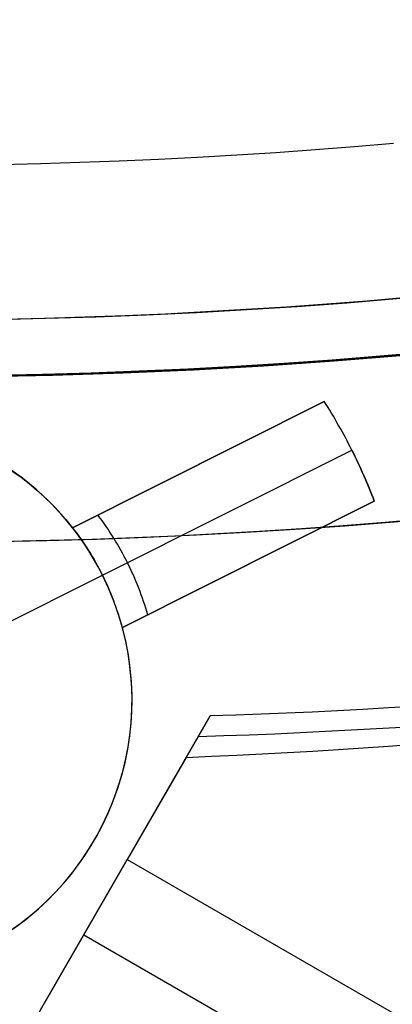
# Model space of a CAD drawing. Extents: x 19499 to 20475, y -6718 to -5871.
# Tile 12 of 60: x 19988.08 to 19991.42, y -6459.15 to -6450.33. Entities that reach past the tile are written whole.
import ezdxf

# ---------------------------------------------------------------- set-up
doc = ezdxf.new("R2010")
doc.units = 0
doc.layers.get('0').update_dxf_attribs({"linetype": 'CONTINUOUS'})
doc.layers.add('BLANCO_METALICO', color=7, linetype='CONTINUOUS')
doc.layers.add('COLOR', color=7, linetype='CONTINUOUS')

msp = doc.modelspace()

# ---------------------------------------------------------------- linework, layer by layer
for p, q in [((19982.39353879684, -6469.36507478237, 80.45597219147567), (19989.78409645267, -6456.564253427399, 77.04348283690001)), ((19989.78409645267, -6456.564253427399, 77.04348283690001), (19989.56976930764, -6456.935478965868, 75.18677833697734)), ((19989.56976930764, -6456.935478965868, 75.18677833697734), (19989.04070585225, -6457.851843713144, 75.33412510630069)), ((19988.26408460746, -6459.196991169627, 76.18001207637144), (19989.04070585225, -6457.851843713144, 75.33412510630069)), ((19989.04070585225, -6457.851843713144, 75.33412510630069), (20001.85357749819, -6465.249358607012, 75.33412510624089)), ((19988.65239522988, -6458.524417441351, 75.75706859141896), (20001.89115731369, -6466.167820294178, 75.75706859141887))]:
    msp.add_line(p, q)
at = {"extrusion": (0.112475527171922, 0.1948133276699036, 0.974370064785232)}
msp.add_lwpolyline([(-20545.72119684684, -4382.985045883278), (-20546.23174644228, -4382.676077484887), (-20546.74029225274, -4382.36241276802), (-20547.24677385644, -4382.044070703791), (-20547.75113102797, -4381.721071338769), (-20548.25330376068, -4381.393435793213), (-20548.75323228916, -4381.06118625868), (-20549.25085711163, -4380.724345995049), (-20549.74611901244, -4380.382939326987), (-20550.23895908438, -4380.036991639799), (-20550.72931875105, -4379.686529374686), (-20551.21713978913, -4379.331580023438), (-20551.70236435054, -4378.972172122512), (-20552.1849349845, -4378.608335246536), (-20552.66479465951, -4378.240100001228), (-20553.14188678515, -4377.867498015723), (-20553.6161552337, -4377.490561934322), (-20554.08754436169, -4377.109325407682), (-20554.55599903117, -4376.723823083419), (-20555.02146463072, -4376.334090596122), (-20555.48388709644, -4375.940164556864), (-20555.9432129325, -4375.542082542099), (-20556.3993892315, -4375.139883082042), (-20556.85236369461, -4374.73360564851), (-20557.30208465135, -4374.323290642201), (-20557.7485010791, -4373.908979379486), (-20558.19156262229, -4373.490714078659), (-20558.63121961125, -4373.068537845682), (-20559.06742308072, -4372.642494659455), (-20559.50012478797, -4372.212629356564), (-20559.92927723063, -4371.778987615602), (-20560.35483366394, -4371.341615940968), (-20560.77674811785, -4370.900561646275), (-20561.1949754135, -4370.455872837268), (-20561.60947117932, -4370.007598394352), (-20562.02019186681, -4369.555787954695), (-20562.42709476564, -4369.100491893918), (-20562.83013801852, -4368.641761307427), (-20563.22928063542, -4368.179647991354), (-20563.6244825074, -4367.71420442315), (-20564.0157044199, -4367.245483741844), (-20564.40290806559, -4366.773539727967), (-20564.78605605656, -4366.298426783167), (-20565.16511193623, -4365.820199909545), (-20565.54004019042, -4365.338914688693), (-20565.91080625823, -4364.854627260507), (-20566.27737654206, -4364.36739430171), (-20566.63971841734, -4363.877273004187), (-20566.99780024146, -4363.384321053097), (-20567.3515913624, -4362.888596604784), (-20567.70106212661, -4362.390158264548), (-20568.0461838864, -4361.889065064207), (-20568.38692900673, -4361.38537643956), (-20568.72327087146, -4360.879152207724), (-20569.05518388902, -4360.370452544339), (-20569.38264349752, -4359.85933796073), (-20569.70562616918, -4359.345869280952), (-20570.02410941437, -4358.830107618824), (-20570.33807178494, -4358.312114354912), (-20570.64749287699, -4357.791951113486), (-20570.9523533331, -4357.269679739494), (-20571.25263484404, -4356.745362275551), (-20571.54832014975, -4356.219060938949), (-20571.83939303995, -4355.690838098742), (-20572.12583835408, -4355.160756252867), (-20572.40764198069, -4354.628878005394), (-20572.68479085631, -4354.095266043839), (-20572.95727296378, -4353.559983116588), (-20573.22507732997, -4353.023092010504), (-20573.48819402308, -4352.48465552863), (-20573.74661414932, -4351.944736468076), (-20574.00032984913, -4351.403397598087), (-20574.24933429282, -4350.86070163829), (-20574.49362167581, -4350.316711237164), (-20574.73318721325, -4349.771488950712), (-20574.96802713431, -4349.22509722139), (-20575.19813867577, -4348.677598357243), (-20575.42352007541, -4348.129054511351), (-20575.64417056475, -4347.579527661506), (-20575.86009036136, -4347.029079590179), (-20576.07128066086, -4346.477771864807), (-20576.27774362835, -4345.925665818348), (-20576.47948238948, -4345.372822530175), (-20576.67650102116, -4344.819302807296), (-20576.86880454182, -4344.265167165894), (-20577.05639890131, -4343.710475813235), (-20577.23929097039, -4343.155288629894), (-20577.41748852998, -4342.599665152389), (-20577.59100025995, -4342.043664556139), (-20577.7598357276, -4341.487345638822), (-20577.92400537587, -4340.930766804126), (-20578.08352051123, -4340.373986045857), (-20578.23839329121, -4339.817060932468), (-20578.38863671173, -4339.260048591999), (-20578.53426459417, -4338.703005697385), (-20578.67529157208, -4338.145988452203), (-20578.81173307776, -4337.589052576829), (-20578.94360532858, -4337.032253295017), (-20579.07092531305, -4336.475645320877), (-20579.19371077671, -4335.919282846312), (-20579.31198020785, -4335.363219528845), (-20579.42575282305, -4334.807508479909), (-20579.53504855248, -4334.252202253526), (-20579.63988802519, -4333.697352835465), (-20579.7402925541, -4333.143011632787), (-20579.83628412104, -4332.589229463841), (-20579.92788536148, -4332.036056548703), (-20580.01511954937, -4331.483542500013), (-20580.09801058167, -4330.931736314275), (-20580.17658296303, -4330.380686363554), (-20580.25086179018, -4329.830440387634), (-20580.32087273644, -4329.281045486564), (-20580.38664203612, -4328.732548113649), (-20580.44819646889, -4328.184994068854), (-20580.50556334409, -4327.638428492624), (-20580.55877048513, -4327.092895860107), (-20580.60784621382, -4326.548439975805), (-20580.6528193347, -4326.00510396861), (-20580.69371911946, -4325.462930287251), (-20580.73057529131, -4324.921960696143), (-20580.76341800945, -4324.382236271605), (-20580.79227785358, -4323.843797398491), (-20580.81718580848, -4323.306683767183), (-20580.83817324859, -4322.770934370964), (-20580.85527192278, -4322.236587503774), (-20580.8685139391, -4321.703680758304), (-20580.87793174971, -4321.172251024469), (-20580.88355813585, -4320.642334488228), (-20580.88542619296, -4320.113966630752), (-20580.88362697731, -4319.595425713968), (-20580.87820832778, -4319.075392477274), (-20580.86913895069, -4318.553900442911), (-20580.85638784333, -4318.030983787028), (-20580.83992430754, -4317.506677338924), (-20580.81971796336, -4316.981016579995), (-20580.79573876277, -4316.454037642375), (-20580.76795700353, -4315.925777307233), (-20580.73634334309, -4315.396273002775), (-20580.70086881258, -4314.865562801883), (-20580.66150483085, -4314.333685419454), (-20580.61822321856, -4313.800680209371), (-20580.57099621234, -4313.266587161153), (-20580.51979647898, -4312.731446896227), (-20580.46459712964, -4312.195300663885), (-20580.40537173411, -4311.658190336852), (-20580.34209433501, -4311.120158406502), (-20580.2747394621, -4310.58124797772), (-20580.20328214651, -4310.041502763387), (-20580.12769793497, -4309.500967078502), (-20580.04796290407, -4308.959685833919), (-20579.96405367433, -4308.417704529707), (-20579.87594742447, -4307.875069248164), (-20579.78362190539, -4307.331826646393), (-20579.6870554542, -4306.788023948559), (-20579.5862270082, -4306.243708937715), (-20579.48111611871, -4305.698929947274), (-20579.3717029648, -4305.153735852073), (-20579.25796836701, -4304.608176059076), (-20579.1398938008, -4304.062300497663), (-20579.01746141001, -4303.516159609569), (-20578.89065402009, -4302.969804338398), (-20578.75945515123, -4302.4232861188), (-20578.62384903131, -4301.876656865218), (-20578.48382060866, -4301.329968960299), (-20578.33935556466, -4300.783275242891), (-20578.19044032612, -4300.23662899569), (-20578.03706207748, -4299.690083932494), (-20577.87920877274, -4299.143694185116), (-20577.71686914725, -4298.597514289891), (-20577.55003272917, -4298.051599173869), (-20577.37868985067, -4297.506004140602), (-20577.20283165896, -4296.960784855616), (-20577.02245012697, -4296.415997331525), (-20576.83753806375, -4295.871697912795), (-20576.64808912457, -4295.327943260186), (-20576.45409782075, -4294.784790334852), (-20576.25555952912, -4294.242296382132), (-20576.05247050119, -4293.700518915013), (-20575.84482787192, -4293.159515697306), (-20575.63262966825, -4292.619344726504), (-20575.41587481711, -4292.080064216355), (-20575.19456315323, -4291.54173257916), (-20574.96869542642, -4291.004408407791), (-20574.73827330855, -4290.468150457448), (-20574.50329940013, -4289.933017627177), (-20574.26377723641, -4289.399068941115), (-20574.01971129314, -4288.866363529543), (-20573.77110699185, -4288.334960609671), (-20573.51797070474, -4287.804919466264), (-20573.26030975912, -4287.276299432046), (-20572.99813244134, -4286.749159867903), (-20572.73144800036, -4286.22356014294), (-20572.46026665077, -4285.699559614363), (-20572.18459957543, -4285.177217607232), (-20571.90445892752, -4284.656593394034), (-20571.61985783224, -4284.137746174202), (-20571.33081038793, -4283.62073505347), (-20571.0373316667, -4283.105619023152), (-20570.73943771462, -4282.592456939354), (-20570.43714555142, -4282.081307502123), (-20570.13047316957, -4281.572229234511), (-20569.819439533, -4281.065280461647), (-20569.50406457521, -4280.560519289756), (-20569.18436919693, -4280.058003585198), (-20568.86037526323, -4279.55779095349), (-20568.53210560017, -4279.059938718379), (-20568.19958399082, -4278.564503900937), (-20567.86283517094, -4278.071543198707), (-20567.52188482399, -4277.581112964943), (-20567.1767595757, -4277.093269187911), (-20566.82748698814, -4276.608067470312), (-20566.47409555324, -4276.125563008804), (-20566.11661468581, -4275.645810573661), (-20565.75507471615, -4275.168864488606), (-20565.38950688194, -4274.694778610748), (-20565.0199433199, -4274.223606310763), (-20564.64641705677, -4273.755400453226), (-20564.26896199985, -4273.290213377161), (-20563.88761292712, -4272.828096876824), (-20563.50240547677, -4272.369102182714), (-20563.11337613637, -4271.913279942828), (-20562.72056223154, -4271.460680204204), (-20562.3240019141, -4271.011352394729), (-20561.92373414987, -4270.565345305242), (-20561.51979870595, -4270.122707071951), (-20561.11223613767, -4269.683485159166), (-20560.70108777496, -4269.247726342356), (-20560.28639570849, -4268.815476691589), (-20559.86820277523, -4268.386781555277), (-20559.44655254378, -4267.96168554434), (-20559.0214892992, -4267.540232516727), (-20558.5930580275, -4267.122465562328), (-20558.16130439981, -4266.708426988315), (-20557.72627475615, -4266.298158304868), (-20557.28801608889, -4265.891700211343), (-20556.8465760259, -4265.489092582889), (-20556.40200281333, -4265.090374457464), (-20555.95434529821, -4264.695584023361), (-20555.50365291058, -4264.304758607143), (-20555.04997564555, -4263.917934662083), (-20554.59336404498, -4263.535147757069), (-20554.13386917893, -4263.156432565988), (-20553.67154262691, -4262.781822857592), (-20553.20643645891, -4262.411351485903), (-20552.7386032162, -4262.045050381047), (-20552.26809589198, -4261.682950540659), (-20551.79496791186, -4261.325082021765), (-20551.31927311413, -4260.971473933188), (-20550.84106572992, -4260.622154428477), (-20550.36040036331, -4260.277150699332), (-20549.87733197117, -4259.936488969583), (-20549.39191584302, -4259.600194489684), (-20548.90420758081, -4259.268291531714), (-20548.41426307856, -4258.940803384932), (-20547.92213850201, -4258.617752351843), (-20547.42789026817, -4258.299159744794), (-20546.93157502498, -4257.9850458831)], dxfattribs=at)
at = {"extrusion": (0.112475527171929, 0.1948133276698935, 0.9743700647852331)}
msp.add_lwpolyline([(-20544.81033906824, -4257.985045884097), (-20545.33140868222, -4258.289837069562), (-20545.85052834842, -4258.599487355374), (-20546.36763479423, -4258.913978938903), (-20546.88266491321, -4259.233292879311), (-20547.39555578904, -4259.557409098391), (-20547.90624471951, -4259.886306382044), (-20548.41466924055, -4260.219962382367), (-20548.9207671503, -4260.558353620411), (-20549.42447653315, -4260.901455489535), (-20549.92573578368, -4261.249242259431), (-20550.42448363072, -4261.60168708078), (-20550.92065916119, -4261.958761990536), (-20551.41420184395, -4262.320437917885), (-20551.90505155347, -4262.686684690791), (-20552.39314859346, -4263.057471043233), (-20552.87843372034, -4263.432764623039), (-20553.3608481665, -4263.812532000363), (-20553.84033366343, -4264.196738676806), (-20554.31683246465, -4264.585349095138), (-20554.79028736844, -4264.978326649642), (-20555.26064174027, -4265.375633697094), (-20555.72783953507, -4265.777231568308), (-20556.19182531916, -4266.183080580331), (-20556.65254429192, -4266.593140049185), (-20557.10994230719, -4267.007368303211), (-20557.56396589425, -4267.425722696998), (-20558.01456227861, -4267.848159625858), (-20558.46167940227, -4268.274634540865), (-20558.90526594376, -4268.705101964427), (-20559.34527133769, -4269.139515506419), (-20559.78164579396, -4269.577827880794), (-20560.21434031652, -4270.019990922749), (-20560.64330672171, -4270.465955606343), (-20561.06849765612, -4270.915672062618), (-20561.48986661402, -4271.369089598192), (-20561.90736795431, -4271.82615671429), (-20562.32095691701, -4272.286821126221), (-20562.73058963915, -4272.751029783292), (-20563.13622317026, -4273.218728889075), (-20563.53781548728, -4273.689863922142), (-20563.93532550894, -4274.164379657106), (-20564.3287131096, -4274.642220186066), (-20564.71793913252, -4275.123328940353), (-20565.10296540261, -4275.607648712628), (-20565.48375473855, -4276.095121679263), (-20565.86027096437, -4276.58568942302), (-20566.23247892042, -4277.079292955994), (-20566.60034447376, -4277.575872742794), (-20566.96383452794, -4278.075368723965), (-20567.32291703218, -4278.577720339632), (-20567.67756098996, -4279.082866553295), (-20568.02773646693, -4279.590745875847), (-20568.37341459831, -4280.101296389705), (-20568.71456759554, -4280.61445577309), (-20569.05116875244, -4281.13016132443), (-20569.38319245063, -4281.648349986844), (-20569.71061416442, -4282.168958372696), (-20570.033410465, -4282.691922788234), (-20570.35155902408, -4283.217179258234), (-20570.66503861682, -4283.744663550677), (-20570.97382912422, -4284.27431120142), (-20571.27791153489, -4284.806057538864), (-20571.57726794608, -4285.339837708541), (-20571.8718815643, -4285.875586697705), (-20572.16173670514, -4286.413239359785), (-20572.44681879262, -4286.952730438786), (-20572.72711435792, -4287.493994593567), (-20573.00261103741, -4288.036966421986), (-20573.27329757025, -4288.581580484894), (-20573.53916379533, -4289.127771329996), (-20573.80020064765, -4289.675473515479), (-20574.0564001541, -4290.224621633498), (-20574.3077554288, -4290.775150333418), (-20574.55426066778, -4291.326994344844), (-20574.79591114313, -4291.880088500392), (-20575.03270319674, -4292.434367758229), (-20575.26463423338, -4292.989767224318), (-20575.49170271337, -4293.546222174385), (-20575.71390814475, -4294.103668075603), (-20575.93125107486, -4294.662040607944), (-20576.14373308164, -4295.22127568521), (-20576.35135676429, -4295.781309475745), (-20576.55412573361, -4296.342078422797), (-20576.75204460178, -4296.903519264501), (-20576.94511897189, -4297.465569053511), (-20577.1333554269, -4298.02816517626), (-20577.31676151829, -4298.59124537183), (-20577.49534575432, -4299.15474775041), (-20577.66911758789, -4299.718610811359), (-20577.83808740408, -4300.282773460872), (-20578.00226650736, -4300.847175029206), (-20578.16166710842, -4301.411755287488), (-20578.31630231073, -4301.976454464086), (-20578.4661860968, -4302.541213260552), (-20578.61133331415, -4303.105972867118), (-20578.75175966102, -4303.670674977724), (-20578.88748167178, -4304.235261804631), (-20579.01851670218, -4304.799676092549), (-20579.1448829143, -4305.363861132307), (-20579.26659926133, -4305.927760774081), (-20579.38368547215, -4306.491319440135), (-20579.49616203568, -4307.054482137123), (-20579.60405018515, -4307.617194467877), (-20579.70737188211, -4308.179402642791), (-20579.80614980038, -4308.741053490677), (-20579.90040730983, -4309.302094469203), (-20579.99016846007, -4309.862473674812), (-20580.07545796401, -4310.422139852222), (-20580.15630118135, -4310.981042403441), (-20580.232724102, -4311.539131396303), (-20580.30475332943, -4312.09635757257), (-20580.37241606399, -4312.652672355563), (-20580.43574008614, -4313.20802785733), (-20580.49475373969, -4313.762376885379), (-20580.54948591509, -4314.315672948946), (-20580.59996603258, -4314.867870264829), (-20580.64622402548, -4315.418923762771), (-20580.68829032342, -4315.968789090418), (-20580.72619583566, -4316.517422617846), (-20580.75997193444, -4317.064781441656), (-20580.78965043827, -4317.610823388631), (-20580.81526359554, -4318.15550701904), (-20580.83684406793, -4318.698791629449), (-20580.85442491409, -4319.240637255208), (-20580.8680395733, -4319.781004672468), (-20580.87772184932, -4320.319855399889), (-20580.88350589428, -4320.857151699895), (-20580.88542619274, -4321.392856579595), (-20580.88367452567, -4321.904499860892), (-20580.87839934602, -4322.417596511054), (-20580.86957058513, -4322.932114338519), (-20580.85715844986, -4323.448020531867), (-20580.84113343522, -4323.965281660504), (-20580.82146633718, -4324.483863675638), (-20580.79812826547, -4325.003731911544), (-20580.77109065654, -4325.524851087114), (-20580.74032528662, -4326.047185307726), (-20580.70580428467, -4326.570698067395), (-20580.66750014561, -4327.095352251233), (-20580.6253857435, -4327.621110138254), (-20580.57943434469, -4328.147933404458), (-20580.5296196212, -4328.675783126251), (-20580.47591566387, -4329.204619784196), (-20580.41829699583, -4329.734403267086), (-20580.3567385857, -4330.265092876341), (-20580.29121586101, -4330.796647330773), (-20580.22170472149, -4331.32902477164), (-20580.14818155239, -4331.862182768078), (-20580.07062323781, -4332.396078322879), (-20579.98900717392, -4332.930667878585), (-20579.90331128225, -4333.465907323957), (-20579.81351402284, -4334.00175200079), (-20579.71959440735, -4334.538156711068), (-20579.62153201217, -4335.075075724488), (-20579.51930699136, -4335.612462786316), (-20579.41290008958, -4336.150271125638), (-20579.30229265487, -4336.688453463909), (-20579.18746665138, -4337.226962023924), (-20579.0684046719, -4337.765748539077), (-20578.94508995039, -4338.30476426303), (-20578.81750637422, -4338.843959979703), (-20578.68563849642, -4339.383286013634), (-20578.54947154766, -4339.922692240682), (-20578.4089914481, -4340.462128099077), (-20578.26418481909, -4341.001542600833), (-20578.11503899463, -4341.540884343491), (-20577.96154203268, -4342.080101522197), (-20577.80368272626, -4342.619141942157), (-20577.64145061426, -4343.157953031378), (-20577.47483599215, -4343.696481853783), (-20577.30382992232, -4344.234675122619), (-20577.12842424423, -4344.772479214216), (-20576.94861158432, -4345.309840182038), (-20576.76438536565, -4345.84670377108), (-20576.5757398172, -4346.383015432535), (-20576.38266998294, -4346.918720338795), (-20576.18517173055, -4347.453763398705), (-20575.98324175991, -4347.988089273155), (-20575.77687761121, -4348.521642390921), (-20575.56607767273, -4349.05436696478), (-20575.35084118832, -4349.586207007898), (-20575.1311682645, -4350.117106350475), (-20574.90705987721, -4350.647008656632), (-20574.67851787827, -4351.175857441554), (-20574.44554500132, -4351.703596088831), (-20574.20814486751, -4352.230167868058), (-20573.96632199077, -4352.755515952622), (-20573.72008178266, -4353.279583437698), (-20573.46943055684, -4353.802313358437), (-20573.21437553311, -4354.323648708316), (-20572.95492484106, -4354.843532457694), (-20572.69108752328, -4355.361907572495), (-20572.42287353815, -4355.878717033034), (-20572.1502937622, -4356.393903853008), (-20571.873359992, -4356.907411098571), (-20571.59208494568, -4357.419181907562), (-20571.30648226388, -4357.929159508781), (-20571.01656651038, -4358.437287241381), (-20570.72235317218, -4358.943508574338), (-20570.42385865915, -4359.44776712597), (-20570.12110030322, -4359.95000668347), (-20569.81409635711, -4360.450171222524), (-20569.50286599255, -4360.948204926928), (-20569.18742929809, -4361.444052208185), (-20568.86780727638, -4361.937657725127), (-20568.54402184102, -4362.428966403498), (-20568.21609581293, -4362.917923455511), (-20567.88405291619, -4363.40447439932), (-20567.54791777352, -4363.888565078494), (-20567.20771590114, -4364.37014168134), (-20566.86347370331, -4364.849150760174), (-20566.51521846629, -4365.325539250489), (-20566.16297835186, -4365.799254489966), (-20565.80678239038, -4366.270244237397), (-20565.44666047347, -4366.738456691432), (-20565.08264334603, -4367.203840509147), (-20564.71476259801, -4367.66634482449), (-20564.34305065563, -4368.12591926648), (-20563.96754077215, -4368.582513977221), (-20563.58826701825, -4369.036079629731), (-20563.20526427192, -4369.486567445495), (-20562.81856820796, -4369.933929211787), (-20562.42821528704, -4370.378117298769), (-20562.03424274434, -4370.819084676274), (-20561.6366885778, -4371.256784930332), (-20561.23559153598, -4371.691172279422), (-20560.83099110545, -4372.122201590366), (-20560.42292749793, -4372.549828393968), (-20560.0114416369, -4372.974008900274), (-20559.59657514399, -4373.394700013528), (-20559.17837032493, -4373.811859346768), (-20558.75687015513, -4374.225445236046), (-20558.33211826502, -4374.635416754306), (-20557.90415892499, -4375.041733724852), (-20557.47303703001, -4375.444356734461), (-20557.03879808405, -4375.84324714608), (-20556.60148818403, -4376.238367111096), (-20556.16115400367, -4376.629679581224), (-20555.71784277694, -4377.017148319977), (-20555.27160228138, -4377.400737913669), (-20554.82248082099, -4377.780413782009), (-20554.37052720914, -4378.156142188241), (-20553.91579075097, -4378.527890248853), (-20553.45832122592, -4378.895625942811), (-20552.99816886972, -4379.259318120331), (-20552.53538435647, -4379.618936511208), (-20552.0700187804, -4379.974451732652), (-20551.60212363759, -4380.32583529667), (-20551.13175080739, -4380.673059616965), (-20550.65895253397, -4381.016098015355), (-20550.18378140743, -4381.354924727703), (-20549.70629034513, -4381.68951490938), (-20549.22653257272, -4382.019844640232), (-20548.74456160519, -4382.345890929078), (-20548.26043122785, -4382.66763171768), (-20547.77419547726, -4382.985045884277)], dxfattribs=at)
at = {"extrusion": (0.1124755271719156, 0.1948133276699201, 0.9743700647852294)}
msp.add_lwpolyline([(-20551.92900245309, -4382.985045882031), (-20552.39493319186, -4382.647722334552), (-20552.85859259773, -4382.306462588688), (-20553.31993379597, -4381.961290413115), (-20553.77891022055, -4381.612230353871), (-20554.2354756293, -4381.259307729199), (-20554.68958411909, -4380.902548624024), (-20555.14119014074, -4380.541979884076), (-20555.59024851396, -4380.177629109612), (-20556.03671444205, -4379.809524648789), (-20556.48054352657, -4379.437695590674), (-20556.92169178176, -4379.062171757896), (-20557.36011564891, -4378.682983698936), (-20557.79577201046, -4378.300162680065), (-20558.22861820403, -4377.913740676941), (-20558.6586120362, -4377.523750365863), (-20559.08571179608, -4377.130225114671), (-20559.50987626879, -4376.733198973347), (-20559.93106474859, -4376.332706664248), (-20560.34923705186, -4375.928783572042), (-20560.76435352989, -4375.52146573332), (-20561.17637508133, -4375.110789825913), (-20561.5852631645, -4374.696793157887), (-20561.99097980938, -4374.279513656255), (-20562.39348762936, -4373.858989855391), (-20562.79274983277, -4373.435260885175), (-20563.188730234, -4373.008366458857), (-20563.58139326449, -4372.578346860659), (-20563.97070398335, -4372.145242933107), (-20564.35662808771, -4371.709096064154), (-20564.7391319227, -4371.269948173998), (-20565.11818249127, -4370.827841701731), (-20565.49374746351, -4370.382819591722), (-20565.86579518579, -4369.934925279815), (-20566.23429468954, -4369.484202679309), (-20566.59921569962, -4369.030696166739), (-20566.9605286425, -4368.574450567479), (-20567.31820465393, -4368.115511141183), (-20567.67221558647, -4367.653923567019), (-20568.02253401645, -4367.189733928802), (-20568.36913325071, -4366.722988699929), (-20568.71198733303, -4366.253734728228), (-20569.05107105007, -4365.782019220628), (-20569.386359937, -4365.307889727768), (-20569.71783028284, -4364.831394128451), (-20570.04545913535, -4364.352580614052), (-20570.36922430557, -4363.871497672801), (-20570.68910437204, -4363.388194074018), (-20571.00507868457, -4362.902718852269), (-20571.31712736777, -4362.415121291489), (-20571.62523132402, -4361.925450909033), (-20571.92937223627, -4361.433757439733), (-20572.22953257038, -4360.94009081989), (-20572.52569557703, -4360.444501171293), (-20572.81784529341, -4359.947038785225), (-20573.1059665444, -4359.447754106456), (-20573.39004494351, -4358.946697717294), (-20573.67006689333, -4358.443920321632), (-20573.94601958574, -4357.93947272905), (-20574.21789100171, -4357.433405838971), (-20574.48566991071, -4356.925770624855), (-20574.74934586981, -4356.416618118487), (-20575.00890922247, -4355.905999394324), (-20575.26435109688, -4355.39396555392), (-20575.51566340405, -4354.880567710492), (-20575.76283883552, -4354.365856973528), (-20576.00587086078, -4353.849884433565), (-20576.24475372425, -4353.332701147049), (-20576.4794824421, -4352.81435812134), (-20576.71005279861, -4352.294906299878), (-20576.93646134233, -4351.774396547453), (-20577.15870538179, -4351.25287963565), (-20577.37678298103, -4350.730406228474), (-20577.59069295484, -4350.207026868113), (-20577.8004348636, -4349.682791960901), (-20578.00600900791, -4349.157751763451), (-20578.20741642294, -4348.631956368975), (-20578.4046588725, -4348.105455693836), (-20578.59773884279, -4347.578299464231), (-20578.78665953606, -4347.050537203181), (-20578.97142486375, -4346.522218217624), (-20579.15203943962, -4345.993391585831), (-20579.32850857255, -4345.464106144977), (-20579.50083825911, -4344.934410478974), (-20579.66903517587, -4344.404352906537), (-20579.8331066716, -4343.873981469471), (-20579.99306075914, -4343.343343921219), (-20580.14890610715, -4342.812487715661), (-20580.30065203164, -4342.281459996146), (-20580.44830848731, -4341.750307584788), (-20580.59188605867, -4341.219076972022), (-20580.73139595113, -4340.687814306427), (-20580.86684998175, -4340.156565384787), (-20580.99826056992, -4339.625375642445), (-20581.12564072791, -4339.094290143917), (-20581.24900405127, -4338.563353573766), (-20581.36836470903, -4338.032610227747), (-20581.48373743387, -4337.502104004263), (-20581.59513751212, -4336.971878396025), (-20581.70258077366, -4336.441976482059), (-20581.8060835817, -4335.912440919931), (-20581.90566282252, -4335.383313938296), (-20582.00133589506, -4334.854637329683), (-20582.09312070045, -4334.326452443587), (-20582.18103563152, -4333.798800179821), (-20582.26509956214, -4333.271720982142), (-20582.34533183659, -4332.745254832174), (-20582.42175225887, -4332.219441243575), (-20582.49438108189, -4331.694319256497), (-20582.56323899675, -4331.169927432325), (-20582.62834712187, -4330.646303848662), (-20582.68972699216, -4330.123486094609), (-20582.74740054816, -4329.601511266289), (-20582.80139012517, -4329.080415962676), (-20582.85171844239, -4328.560236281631), (-20582.89840859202, -4328.041007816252), (-20582.94148402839, -4327.522765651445), (-20582.98096855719, -4327.005544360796), (-20583.01688632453, -4326.489378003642), (-20583.04926180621, -4325.974300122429), (-20583.07811979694, -4325.460343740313), (-20583.10348539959, -4324.947541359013), (-20583.1253840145, -4324.435924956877), (-20583.14384132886, -4323.925525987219), (-20583.1588833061, -4323.416375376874), (-20583.17053617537, -4322.908503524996), (-20583.17882642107, -4322.401940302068), (-20583.18378077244, -4321.896715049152), (-20583.18542619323, -4321.39285657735), (-20583.18363339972, -4320.86691804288), (-20583.17823445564, -4320.339491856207), (-20583.16919871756, -4319.810610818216), (-20583.15649582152, -4319.280308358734), (-20583.1400956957, -4318.748618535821), (-20583.11996857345, -4318.215576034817), (-20583.0960850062, -4317.681216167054), (-20583.06841587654, -4317.145574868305), (-20583.03693241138, -4316.608688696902), (-20583.0016061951, -4316.070594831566), (-20582.96240918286, -4315.531331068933), (-20582.91931371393, -4314.990935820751), (-20582.87229252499, -4314.449448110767), (-20582.82131876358, -4313.90690757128), (-20582.76636600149, -4313.363354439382), (-20582.70740824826, -4312.818829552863), (-20582.6444199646, -4312.273374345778), (-20582.57737607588, -4311.727030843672), (-20582.5062519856, -4311.179841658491), (-20582.43102358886, -4310.631849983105), (-20582.35166728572, -4310.083099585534), (-20582.26815999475, -4309.533634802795), (-20582.18047916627, -4308.983500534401), (-20582.08860279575, -4308.432742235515), (-20581.99250943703, -4307.881405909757), (-20581.89217821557, -4307.329538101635), (-20581.78758884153, -4306.777185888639), (-20581.67872162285, -4306.224396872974), (-20581.56555747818, -4305.671219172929), (-20581.4480779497, -4305.117701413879), (-20581.32626521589, -4304.563892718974), (-20581.20010210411, -4304.009842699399), (-20581.06957210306, -4303.45560144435), (-20580.93465937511, -4302.901219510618), (-20580.79534876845, -4302.346747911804), (-20580.65162582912, -4301.792238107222), (-20580.50347681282, -4301.237741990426), (-20580.35088869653, -4300.683311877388), (-20580.19384918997, -4300.129000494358), (-20580.0323467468, -4299.574860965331), (-20579.86637057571, -4299.020946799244), (-20579.69591065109, -4298.467311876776), (-20579.52095772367, -4297.914010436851), (-20579.34150333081, -4297.361097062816), (-20579.15753980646, -4296.808626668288), (-20578.96906029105, -4296.256654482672), (-20578.77605874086, -4295.70523603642), (-20578.57852993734, -4295.154427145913), (-20578.37646949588, -4294.604283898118), (-20578.16987387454, -4294.05486263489), (-20577.95874038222, -4293.506219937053), (-20577.74306718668, -4292.958412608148), (-20577.52285332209, -4292.411497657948), (-20577.29809869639, -4291.865532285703), (-20577.06880409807, -4291.320573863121), (-20576.83497120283, -4290.776679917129), (-20576.59660257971, -4290.233908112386), (-20576.35370169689, -4289.692316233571), (-20576.10627292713, -4289.151962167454), (-20575.85432155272, -4288.612903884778), (-20575.59785377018, -4288.075199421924), (-20575.33687669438, -4287.5389068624), (-20575.07139836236, -4287.004084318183), (-20574.80142773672, -4286.470789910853), (-20574.5269747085, -4285.939081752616), (-20574.24805009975, -4285.409017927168), (-20573.96466566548, -4284.880656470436), (-20573.6768340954, -4284.354055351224), (-20573.384569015, -4283.82927245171), (-20573.08788498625, -4283.306365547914), (-20572.78679750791, -4282.785392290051), (-20572.48132301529, -4282.266410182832), (-20572.17147887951, -4281.749476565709), (-20571.85728340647, -4281.234648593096), (-20571.53875583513, -4280.721983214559), (-20571.21591633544, -4280.211537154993), (-20570.88878600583, -4279.703366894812), (-20570.55738687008, -4279.197528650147), (-20570.22174187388, -4278.694078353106), (-20569.88187488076, -4278.193071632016), (-20569.53781066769, -4277.694563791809), (-20569.18957492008, -4277.198609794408), (-20568.83719422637, -4276.705264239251), (-20568.48069607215, -4276.214581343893), (-20568.12010883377, -4275.726614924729), (-20567.75546177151, -4275.24141837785), (-20567.38678502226, -4274.759044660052), (-20567.01410959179, -4274.279546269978), (-20566.63746734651, -4273.802975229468), (-20566.25689100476, -4273.329383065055), (-20565.8724141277, -4272.858820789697), (-20565.48407110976, -4272.391338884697), (-20565.09189716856, -4271.926987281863), (-20564.69592833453, -4271.465815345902), (-20564.29620143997, -4271.007871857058), (-20563.89275410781, -4270.553204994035), (-20563.48562473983, -4270.101862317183), (-20563.07485250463, -4269.653890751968), (-20562.66047732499, -4269.209336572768), (-20562.24253986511, -4268.768245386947), (-20561.82108151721, -4268.330662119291), (-20561.39614438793, -4267.896630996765), (-20560.96777128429, -4267.466195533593), (-20560.53600569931, -4267.039398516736), (-20560.10089179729, -4266.616281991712), (-20559.66247439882, -4266.196887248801), (-20559.22079896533, -4265.781254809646), (-20558.77591158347, -4265.369424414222), (-20558.32785894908, -4264.96143500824), (-20557.87668835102, -4264.557324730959), (-20557.4224476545, -4264.157130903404), (-20556.96518528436, -4263.760890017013), (-20556.50495020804, -4263.368637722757), (-20556.04179191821, -4262.980408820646), (-20555.5757604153, -4262.59623724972), (-20555.10690618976, -4262.216156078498), (-20554.63528020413, -4261.840197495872), (-20554.16093387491, -4261.46839280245), (-20553.6839190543, -4261.100772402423), (-20553.20428801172, -4260.737365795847), (-20552.7220934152, -4260.378201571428), (-20552.23738831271, -4260.023307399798), (-20551.75022611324, -4259.672710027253), (-20551.26066056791, -4259.326435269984), (-20550.76874575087, -4258.984508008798), (-20550.2745360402, -4258.646952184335), (-20549.77808609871, -4258.313790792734), (-20549.27945085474, -4257.985045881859)], dxfattribs=at)
for points in [[(19987.91164640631, -6451.623094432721), (19988.26364463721, -6451.615122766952), (19988.6155877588, -6451.604692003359), (19988.96745808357, -6451.59180381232), (19989.31923792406, -6451.576459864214), (19989.67090959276, -6451.558661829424), (19990.0224554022, -6451.538411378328), (19990.37385766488, -6451.515710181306), (19990.72509869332, -6451.49055990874), (19991.07616080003, -6451.462962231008), (19991.42702629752, -6451.432918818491)], [(19987.93748711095, -6453.009013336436), (19988.29920432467, -6453.000821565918), (19988.66086490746, -6452.990102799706), (19989.02245068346, -6452.9768587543), (19989.38394347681, -6452.961091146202), (19989.74532511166, -6452.942801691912), (19990.10657741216, -6452.921992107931), (19990.46768220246, -6452.898664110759), (19990.82862130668, -6452.872819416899), (19991.18937654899, -6452.844459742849), (19991.54992975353, -6452.813586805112)], [(19987.97460407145, -6454.9997135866), (19988.35028139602, -6454.991205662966), (19988.72589990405, -6454.980073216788), (19989.10144071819, -6454.966318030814), (19989.47688496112, -6454.949941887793), (19989.8522137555, -6454.930946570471), (19990.227408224, -6454.909333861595), (19990.60244948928, -6454.885105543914), (19990.97731867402, -6454.858263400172), (19991.35199690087, -6454.828809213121), (19991.7264652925, -6454.796744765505)]]:
    msp.add_lwpolyline(points)
for centre, radius, start, end in [((19986.97575810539, -6401.428438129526, 89.37470231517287), 73.2424557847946, 210.0000000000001, 30.00000000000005), ((19986.97575809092, -6401.428438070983, 88.63012703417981), 71.44457953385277, 210.0000000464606, 29.99999995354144), ((19986.97575810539, -6401.428438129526, 89.05580518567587), 71.21139006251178, 209.9999999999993, 29.99999999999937), ((19986.97575810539, -6401.428438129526, 67.12500292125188), 53.5819397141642, 210.0000000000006, 30.00000000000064), ((19986.97575810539, -6401.428438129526, 65.62055118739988), 53.58193971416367, 209.999999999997, 29.99999999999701), ((19986.97575810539, -6401.428438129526, 67.12500292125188), 52.0912327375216, 210.0000000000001, 30.00000000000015), ((19986.97575810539, -6401.428438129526, 77.62500292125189), 52.09123273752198, 210.0000000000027, 30.00000000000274), ((19986.97575810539, -6401.42843812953, 88.12500292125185), 70.93945536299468, 254.9999999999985, 345.0000000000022), ((19986.97575810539, -6401.428438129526, 62.12500292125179), 51.59084318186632, 268.4581903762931, 331.5418096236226), ((19986.97575810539, -6401.428438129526, 68.68735261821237), 73.24245578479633, 211.1713425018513, 311.5923049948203), ((19986.97575810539, -6401.428438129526, 67.93735261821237), 70.94245578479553, 213.8367835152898, 313.7266063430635), ((19986.97575810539, -6401.428438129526, 46.50000292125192), 71.74245578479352, 232.4999999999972, 299.99993284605)]:
    msp.add_arc(centre, radius, start, end)
at = {"extrusion": (0, 0, -1)}
for centre, radius, start, end in [((-19986.97575810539, -6401.428438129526, -89.37470231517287), 70.94245578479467, 149.9999999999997, 329.9999999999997), ((-19986.97575810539, -6401.428438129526, -46.50000292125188), 70.94245578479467, 149.9999999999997, 329.9999999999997), ((-19986.97575810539, -6401.428438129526, -88.12500292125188), 52.0912327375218, 149.9999999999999, 329.9999999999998), ((-19986.97575810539, -6401.428438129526, -62.12500292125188), 47.0345567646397, 150.0000000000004, 330.0000000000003)]:
    msp.add_arc(centre, radius, start, end, dxfattribs=at)
at = {"extrusion": (-0.1124755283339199, -0.1948133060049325, -0.9743700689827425)}
msp.add_arc((20509.94273329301, -4320.442403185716, -1065.605763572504), 56.00000550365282, 27.61352608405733, 57.60763157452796, dxfattribs=at)
at = {"extrusion": (0.1124755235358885, 0.1948134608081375, 0.97437003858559)}
msp.add_arc((-20509.94434935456, -4320.435009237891, 1064.659116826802), 56.00000007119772, 122.3923481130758, 152.3864611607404, dxfattribs=at)
at = {"extrusion": (0.06896082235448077, 0.1194436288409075, 0.9904431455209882)}
msp.add_arc((-20509.85261754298, -4397.709168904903, 681.7255942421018), 56.00995912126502, 122.4950480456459, 129.9475464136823, dxfattribs=at)
at = {"layer": 'BLANCO_METALICO', "extrusion": (0, 0, -1)}
for centre, radius, start, end in [((-19986.97549488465, -6401.428438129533, -171.6470783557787), 99.4999999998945, 179.9999999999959, 4.189765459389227e-12), ((-19986.97549488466, -6401.428438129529, -170.8389899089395), 99.49999999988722, 179.9999999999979, 2.094882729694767e-12), ((-19986.97549488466, -6401.428438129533, -169.280901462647), 99.49999999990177, 179.9999999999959, 4.189765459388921e-12), ((-19986.97549488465, -6401.428438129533, -171.6470783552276), 99.09999999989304, 179.9999999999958, 4.206676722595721e-12), ((-19986.97549488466, -6401.428438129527, -170.0309014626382), 98.69999999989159, 179.9999999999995, 5.279656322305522e-13), ((-19986.97549488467, -6401.428438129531, -168.5309014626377), 98.69999999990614, 179.9999999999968, 3.167793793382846e-12), ((-19986.97549488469, -6401.428438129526, -167.2309014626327), 98.19999999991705, 180, 0), ((-19986.97549488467, -6401.428438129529, -168.0309014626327), 98.19999999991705, 179.9999999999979, 2.122615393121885e-12)]:
    msp.add_arc(centre, radius, start, end, dxfattribs=at)
at = {"layer": 'BLANCO_METALICO'}
for centre, radius, start, end in [((19986.97549488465, -6401.428438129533, 170.030901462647), 99.49999999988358, 179.9999999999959, 4.189765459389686e-12), ((19986.97549488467, -6401.428438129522, 168.5309014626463), 99.49999999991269, 180.0000000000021, 359.9999999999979), ((19986.97549488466, -6401.428438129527, 171.6470783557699), 98.69999999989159, 179.9999999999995, 5.279656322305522e-13), ((19986.97549488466, -6401.428438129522, 170.8389899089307), 98.69999999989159, 180.0000000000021, 359.9999999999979)]:
    msp.add_arc(centre, radius, start, end, dxfattribs=at)
at = {"layer": 'COLOR'}
for p, q in [((19990.80694220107, -6453.746945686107, 28.2000005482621), (19988.54916636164, -6454.878463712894, 28.2000005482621)), ((19988.54916636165, -6454.878463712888, 22.36987352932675), (19990.80694220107, -6453.746945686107, 26.70000054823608)), ((19990.80694220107, -6453.746945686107, 26.70000054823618), (19990.80694220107, -6453.746945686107, 28.2000005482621)), ((19988.54916636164, -6454.878463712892, 25.2849370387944), (19990.07248700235, -6454.115028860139, 25.2849370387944)), ((19988.81834632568, -6455.302837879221, 22.36987352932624), (19991.05337189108, -6454.182721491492, 26.70000054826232)), ((19991.05337189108, -6454.182721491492, 26.70000054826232), (19991.05337189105, -6454.182721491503, 28.2000005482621)), ((19989.67805428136, -6454.312704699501, 28.2000005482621), (19989.67805428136, -6454.312704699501, 24.52659058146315)), ((19991.25498875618, -6454.640955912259, 26.70000054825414), (19988.99721291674, -6455.772473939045, 22.36987352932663)), ((19988.99721291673, -6455.772473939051, 28.2000005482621), (19991.25498875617, -6454.640955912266, 28.2000005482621)), ((19991.25498875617, -6454.640955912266, 28.2000005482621), (19991.25498875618, -6454.640955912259, 26.70000054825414)), ((19988.54916636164, -6454.878463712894, 28.2000005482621), (19988.54916636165, -6454.878463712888, 22.3698735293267)), ((19988.99721291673, -6455.772473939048, 25.2849370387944), (19990.52053356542, -6455.009039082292, 25.2849370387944)), ((19990.12610083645, -6455.206714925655, 24.52659055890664), (19990.12610083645, -6455.206714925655, 28.2000005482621)), ((19987.70083354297, -6455.862896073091, 19.70000054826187), (19988.81834632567, -6455.302837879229, 19.70000054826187)), ((19988.81834632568, -6455.302837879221, 22.36987352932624), (19988.81834632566, -6455.30283787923, 19.70000054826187)), ((19988.99721291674, -6455.772473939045, 22.3698735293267), (19988.99721291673, -6455.772473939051, 28.2000005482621))]:
    msp.add_line(p, q, dxfattribs=at)
at = {"layer": 'COLOR', "extrusion": (0, 0, -1)}
for centre, radius, start, end in [((-19986.97576523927, -6401.428455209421, 10.54089386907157), 152.392098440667, 333.3815781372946, 153.3815781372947), ((-19986.97576523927, -6401.428455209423, -32.97295255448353), 75.00000000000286, 63.38157813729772, 243.3815781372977), ((-19986.97576523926, -6401.428455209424, -43.50000292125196), 73.00000000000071, 63.38157813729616, 243.3815781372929), ((-19986.97576523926, -6401.428455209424, -43.50000292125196), 73.00000000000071, 63.38157813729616, 243.3815781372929), ((-19986.97576523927, -6401.428455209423, -33.3991820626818), 72.99999999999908, 63.38157813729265, 243.3815781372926), ((-19986.97576523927, -6401.428455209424, -43.50000292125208), 75.00000000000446, 63.38157813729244, 243.3815781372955), ((-19986.97576523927, -6401.428455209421, 10.54089386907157), 152.3920984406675, 153.381578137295, 333.381578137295), ((-19986.97576523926, -6401.428455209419, -43.50000292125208), 75.00000000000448, 243.3815781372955, 63.38157813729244), ((-19986.97576523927, -6401.428455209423, -32.97295255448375), 74.99999999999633, 243.3815781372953, 63.38157813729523), ((-19986.97576523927, -6401.428455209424, -43.50000292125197), 72.99999999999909, 243.3815781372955, 63.38157813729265), ((-19986.97576523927, -6401.428455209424, -43.50000292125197), 72.99999999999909, 243.3815781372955, 63.38157813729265), ((-19986.97576523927, -6401.428455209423, -33.39918206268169), 72.99999999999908, 243.3815781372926, 63.38157813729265), ((-19986.97576523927, -6401.428455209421, -18.68835025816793), 83.81579491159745, 153.3815781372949, 333.3815781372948), ((-19986.97576523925, -6401.428455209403, -26.2000005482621), 61.09154780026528, 153.3815781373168, 333.3815781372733), ((-19986.98386759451, -6401.424412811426, -28.2000005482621), 59.50000000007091, 153.3815781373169, 333.3815781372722), ((-19986.98386759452, -6401.424412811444, -27.2000005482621), 59.5000000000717, 153.3815781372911, 333.3815781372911), ((-19986.97576523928, -6401.428455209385, -22.44590218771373), 75.00000000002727, 243.3815781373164, 333.3815781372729), ((-19986.58332076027, -6456.422954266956, -28.2000005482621), 2.500000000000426, 74.91853717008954, 141.8446191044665), ((-19986.5833207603, -6456.422954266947, -28.2000005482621), 4.999999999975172, 153.3815781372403, 159.1207486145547), ((-19986.58332076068, -6456.422954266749, -22.36987352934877), 2.499999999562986, 141.8446191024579, 153.3815781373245)]:
    msp.add_arc(centre, radius, start, end, dxfattribs=at)
at = {"layer": 'COLOR'}
for centre, radius, start, end in [((19986.97576523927, -6401.428455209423, -35.79999945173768), 153, 26.61842186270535, 206.618421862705), ((19986.97576523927, -6401.428455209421, -11.46081713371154), 152.9999999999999, 26.61842186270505, 206.6184218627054), ((19986.97576523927, -6401.428455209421, -23.63040829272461), 153.0000000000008, 26.61842186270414, 206.6184218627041), ((19986.97576523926, -6401.428455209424, -10.90949982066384), 152.8342956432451, 26.61842186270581, 206.6184218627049), ((19986.97576523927, -6401.428455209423, -35.79999945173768), 150, 26.61842186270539, 206.618421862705), ((19986.97576523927, -6401.428455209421, -11.46081713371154), 153, 206.6184218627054, 26.61842186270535), ((19986.97576523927, -6401.428455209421, -35.79999945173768), 153, 206.6184218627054, 26.61842186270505), ((19986.97576523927, -6401.428455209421, -23.63040829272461), 153.0000000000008, 206.618421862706, 26.61842186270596), ((19986.97576523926, -6401.428455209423, -10.90949982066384), 152.8342956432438, 206.6184218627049, 26.6184218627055), ((19986.97576523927, -6401.428455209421, -35.79999945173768), 150, 206.6184218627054, 26.61842186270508), ((19986.98386759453, -6401.424412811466, 26.2000005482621), 59.50000000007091, 206.6184218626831, 26.61842186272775), ((19986.58332075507, -6456.422954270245, 26.70000054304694), 5.000000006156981, 26.61842186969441, 32.35759233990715), ((19986.58332076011, -6456.422954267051, 28.2000005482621), 5.000000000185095, 26.61842186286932, 32.35759233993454), ((19986.58332076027, -6456.422954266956, 27.45000054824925), 4.999999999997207, 26.61842186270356, 32.35759233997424), ((19986.58332076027, -6456.422954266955, 19.70000054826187), 2.500000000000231, 26.61842186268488, 206.6184218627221), ((19986.58332076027, -6456.422954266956, 23.95000054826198), 2.499999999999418, 38.15538089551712, 105.0814628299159), ((19986.58332075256, -6456.422954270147, 26.70000054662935), 5.000000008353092, 20.87925138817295, 26.61842185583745), ((19986.58332076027, -6456.422954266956, 27.45000054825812), 4.999999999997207, 20.87925138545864, 26.61842186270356), ((19986.58332076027, -6456.422954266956, 22.80294623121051), 2.750034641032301, 26.61842186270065, 37.09370041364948), ((19986.58332076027, -6456.422954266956, 22.80294623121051), 2.750034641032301, 16.14314330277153, 26.61842186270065), ((19986.58332076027, -6456.422954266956, 19.70000054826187), 2.499999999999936, 206.6184218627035, 26.61842186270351), ((19986.58332076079, -6456.4229542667, 22.36987352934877), 2.499999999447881, 15.08146282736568, 26.61842186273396), ((19986.58332076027, -6456.422954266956, 28.2000005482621), 2.499999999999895, 218.1553808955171, 15.08146282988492), ((19986.58332076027, -6456.422954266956, 23.9500005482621), 2.499999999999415, 218.1553808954, 15.08146282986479), ((19986.97576523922, -6401.428455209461, 30.30000054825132), 61.50000000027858, 253.4580829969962, 294.7929488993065), ((19986.97576523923, -6401.428455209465, 28.20000054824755), 61.50000000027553, 253.458082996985, 294.7929488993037), ((19986.97576523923, -6401.428455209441, 29.25000054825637), 61.50000000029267, 253.4580829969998, 294.7929488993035)]:
    msp.add_arc(centre, radius, start, end, dxfattribs=at)

doc.saveas('drawing.dxf')
